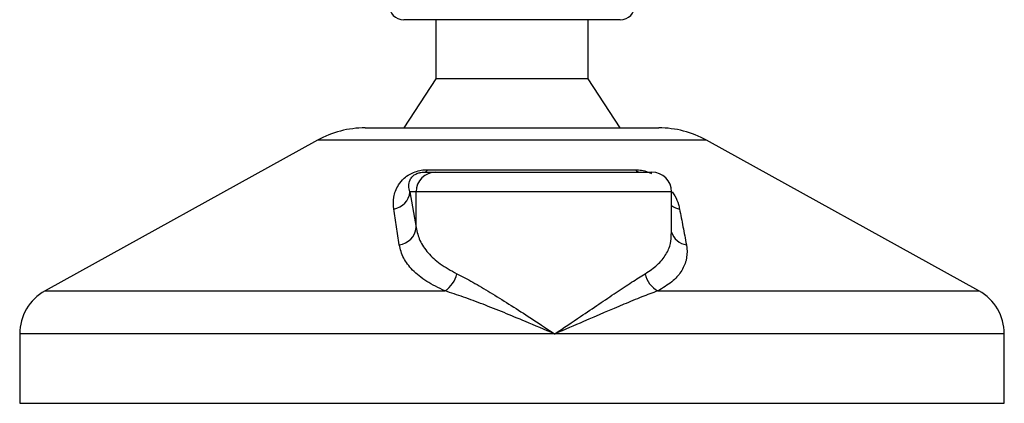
# Model space of a CAD drawing. Header units: millimetres. Extents: x 0 to 420, y 0 to 297.
# Tile 27 of 80: x 182.9 to 193.78, y 164.08 to 168.33. Entities that reach past the tile are written whole.
import ezdxf

# ---------------------------------------------------------------- set-up
doc = ezdxf.new("R2010")
doc.units = ezdxf.units.MM

msp = doc.modelspace()

# ---------------------------------------------------------------- linework, layer by layer
at = {"color": 7, "linetype": 'Continuous', "lineweight": 25}
for p, q in [((187.1455, 168.3294), (187.141, 168.3294)), ((189.5361, 168.3294), (187.1455, 168.3294)), ((187.4948, 168.3294), (187.4948, 167.6761)), ((189.1823, 167.6761), (189.1823, 168.3294)), ((187.4948, 167.6761), (187.141, 167.1318)), ((187.498, 167.6761), (187.4948, 167.6761)), ((189.1823, 167.6761), (187.498, 167.6761)), ((189.5361, 167.1318), (189.1823, 167.6761)), ((186.7147, 167.1318), (189.9625, 167.1318)), ((186.1872, 166.9955), (183.1757, 165.3275)), ((190.4899, 166.9955), (186.1872, 166.9955)), ((193.5015, 165.3275), (190.4899, 166.9955)), ((187.3694, 166.6419), (187.4948, 166.6419)), ((187.4053, 166.6691), (189.703, 166.6691)), ((187.4948, 166.6419), (189.8854, 166.6419)), ((187.2099, 166.4241), (187.2779, 166.0285)), ((187.2779, 166.4241), (187.2099, 166.4241)), ((187.2779, 166.0285), (187.2779, 166.4241)), ((190.1032, 166.4241), (187.2779, 166.4241)), ((190.1032, 165.9578), (190.1032, 166.4241)), ((183.1757, 165.3275), (187.596, 165.3275)), ((189.9526, 165.3275), (193.5015, 165.3275)), ((182.895, 164.8513), (182.895, 164.0834)), ((188.8106, 164.8513), (182.895, 164.8513)), ((193.7821, 164.8513), (188.8106, 164.8513)), ((193.7821, 164.0834), (193.7821, 164.8513)), ((182.895, 164.0834), (193.7821, 164.0834))]:
    msp.add_line(p, q, dxfattribs=at)
for centre, radius, start, end in [((187.141, 168.4927), 0.1633, 180, 270), ((189.5361, 168.4927), 0.1633, 270, 0), ((186.7147, 166.0431), 1.0887, 90, 118.97971), ((189.9625, 166.0431), 1.0887, 61.02029, 90), ((187.4952, 166.4245), 0.2173, 90.1083, 180.10789), ((187.3624, 166.6883), 0.047, 278.49257, 335.89592), ((189.7595, 166.7139), 0.0721, 218.34182, 266.79191), ((189.8854, 166.4241), 0.2177, 0, 90), ((186.9986, 166.4432), 0.2122, 279.07467, 354.85539), ((190.2332, 166.4463), 0.2168, 233.12971, 258.87121), ((187.0663, 166.0491), 0.2126, 276.94193, 354.44804), ((190.2931, 166.0345), 0.1982, 196.64517, 262.38361), ((187.4411, 165.5765), 0.2933, 301.89425, 348.4889), ((190.077, 165.5657), 0.2687, 190.22117, 242.43176), ((183.4394, 164.8513), 0.5444, 118.97971, 180), ((193.2378, 164.8513), 0.5444, 0, 61.02029)]:
    msp.add_arc(centre, radius, start, end, dxfattribs=at)
for points, knots in [([(187.0321, 166.2337), (187.0285, 166.277), (187.0214, 166.3634), (187.0638, 166.4793), (187.1324, 166.5657), (187.1978, 166.615), (187.2645, 166.6469), (187.3332, 166.665), (187.3806, 166.669), (187.4031, 166.6691), (187.4053, 166.6691)], [0, 0, 0, 0, 0.2791688, 0.5566156, 0.6991027, 0.7915598, 0.8614835, 0.9308082, 0.9932657, 1, 1, 1, 1]), ([(187.2099, 166.4241), (187.2044, 166.4452), (187.1932, 166.4874), (187.2019, 166.544), (187.2302, 166.5881), (187.258, 166.6117), (187.2818, 166.6242), (187.2992, 166.6311), (187.315, 166.6358), (187.3363, 166.64), (187.3527, 166.6415), (187.3643, 166.6419), (187.3682, 166.6419), (187.3694, 166.6419)], [0, 0, 0, 0, 0.3126385, 0.6283409, 0.7723225, 0.8532102, 0.8895986, 0.904004, 0.9304919, 0.9491875, 0.9821779, 0.994635, 1, 1, 1, 1]), ([(189.703, 166.6691), (189.7254, 166.668), (189.7705, 166.6657), (189.8352, 166.6484), (189.869, 166.6326), (189.881, 166.6269)], [0, 0, 0, 0, 0.38733, 0.7811573, 1, 1, 1, 1]), ([(190.1099, 166.4232), (190.1202, 166.4086), (190.1538, 166.3611), (190.1759, 166.2984), (190.1873, 166.2506), (190.1914, 166.2337)], [0, 0, 0, 0, 0.2227088, 0.7244469, 1, 1, 1, 1]), ([(187.0919, 165.8381), (187.0819, 165.9044), (187.0617, 166.0376), (187.042, 166.1681), (187.0321, 166.2337)], [0, 0, 0, 0, 0.497852, 1, 1, 1, 1]), ([(190.1914, 166.2337), (190.2041, 166.1687), (190.2296, 166.0382), (190.2544, 165.9049), (190.2668, 165.8381)], [0, 0, 0, 0, 0.4978543, 1, 1, 1, 1]), ([(187.2779, 166.0285), (187.2892, 165.9803), (187.312, 165.8827), (187.4043, 165.7483), (187.5376, 165.6231), (187.6641, 165.5534), (187.7284, 165.518)], [0, 0, 0, 0, 0.2465936, 0.4996913, 0.7457356, 1, 1, 1, 1]), ([(189.8126, 165.518), (189.8596, 165.5496), (189.955, 165.6138), (190.0447, 165.7276), (190.0967, 165.8425), (190.0988, 165.9223), (190.0997, 165.9578)], [0, 0, 0, 0, 0.259926, 0.5276701, 0.789907, 1, 1, 1, 1]), ([(187.596, 165.3275), (187.526, 165.3616), (187.3833, 165.431), (187.2341, 165.555), (187.1294, 165.6907), (187.1045, 165.7885), (187.0919, 165.8381)], [0, 0, 0, 0, 0.2463531, 0.5014676, 0.7472632, 1, 1, 1, 1]), ([(190.2668, 165.8381), (190.269, 165.8242), (190.2782, 165.7649), (190.2702, 165.6625), (190.2143, 165.5388), (190.1132, 165.4242), (190.0067, 165.3601), (189.9526, 165.3275)], [0, 0, 0, 0, 0.06999491, 0.29988869, 0.53536004, 0.76429565, 1, 1, 1, 1]), ([(187.7284, 165.518), (187.7862, 165.4881), (187.9033, 165.4273), (188.0982, 165.3112), (188.3044, 165.1828), (188.5426, 165.0292), (188.7128, 164.9166), (188.8097, 164.8519), (188.8106, 164.8513)], [0, 0, 0, 0, 0.1790938, 0.3632907, 0.5505087, 0.7413645, 0.9977537, 1, 1, 1, 1]), ([(188.8106, 164.8513), (188.8114, 164.8519), (188.9083, 164.9166), (189.0749, 165.0287), (189.3013, 165.1824), (189.4905, 165.3102), (189.6649, 165.4269), (189.7634, 165.4877), (189.8126, 165.518)], [0, 0, 0, 0, 0.0022463, 0.2586377, 0.4477168, 0.6367116, 0.818473, 1, 1, 1, 1]), ([(188.8106, 164.8513), (188.8096, 164.8517), (188.7021, 164.898), (188.435, 165.0119), (188.0954, 165.1507), (187.7998, 165.2622), (187.6644, 165.3056), (187.596, 165.3275)], [0, 0, 0, 0, 0.0022151, 0.258094, 0.6355, 0.8160594, 1, 1, 1, 1]), ([(189.9526, 165.3275), (189.894, 165.3061), (189.7755, 165.2627), (189.5057, 165.1513), (189.1822, 165.0119), (188.919, 164.898), (188.8115, 164.8517), (188.8106, 164.8513)], [0, 0, 0, 0, 0.1804148, 0.3645009, 0.7419063, 0.9977849, 1, 1, 1, 1])]:
    msp.add_open_spline(points, degree=3, knots=knots, dxfattribs=at)

doc.saveas('drawing.dxf')
